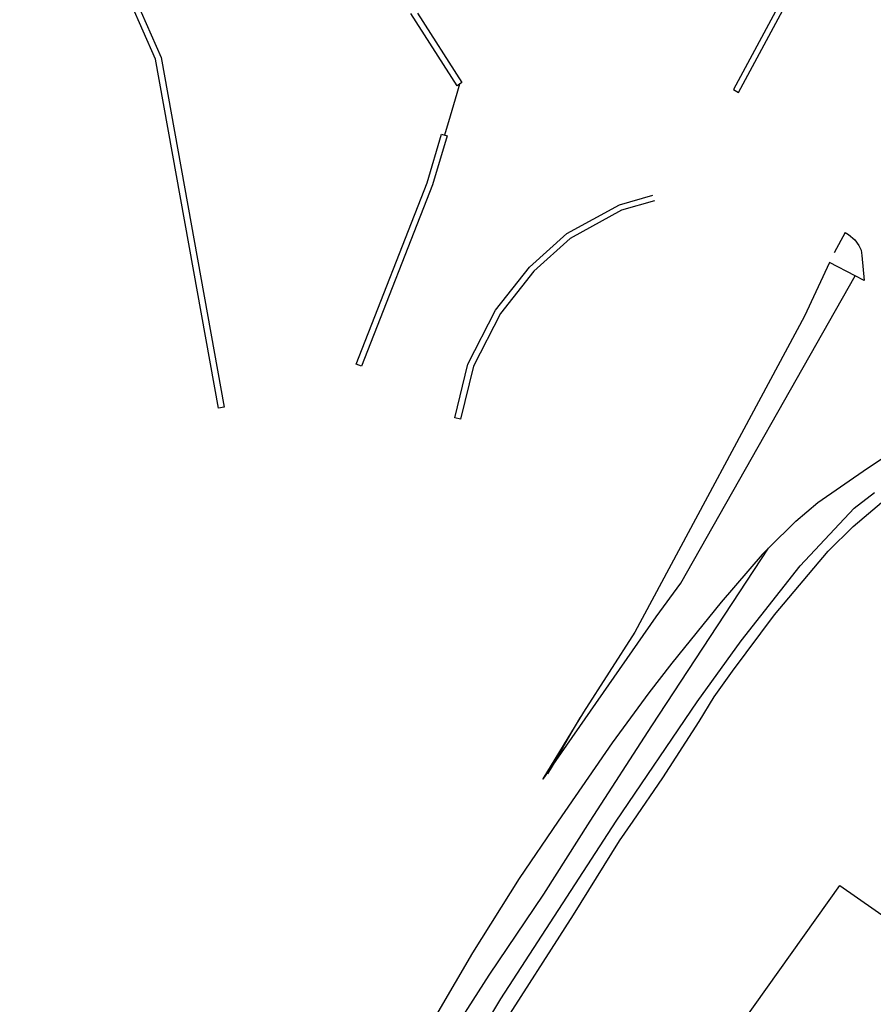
# Model space of a CAD drawing. Header units: metres. Extents: x 89795 to 94000, y 463250 to 466585.
# Tile 5 of 185: x 90434 to 90657, y 463702 to 463959. Entities that reach past the tile are written whole.
import ezdxf

# ---------------------------------------------------------------- set-up
doc = ezdxf.new("R2010")
doc.units = ezdxf.units.M
doc.layers.add('XXX_Background', color=3, linetype='Continuous')

msp = doc.modelspace()

# ---------------------------------------------------------------- linework, layer by layer
at = {"layer": 'XXX_Background'}
for points in [[(90699.82, 464072.42), (90676.65, 464042.59), (90667.36, 464026.47), (90649.45, 463993.74), (90647.29, 463990.2), (90633.83, 463996.94), (90633.15, 463995.6), (90646.5, 463988.92), (90645.28, 463986.94), (90620.47, 463940.7), (90621.79, 463939.99), (90646.58, 463986.19), (90648.2, 463988.83), (90650.75, 463992.99), (90668.67, 464025.74), (90677.9, 464041.75), (90701.01, 464071.5)], [(90522.05, 463869.11), (90540.55, 463916.38), (90544.32, 463929.07), (90545.76, 463928.64), (90541.97, 463915.9), (90523.45, 463868.56)]]:
    msp.add_lwpolyline(points, close=True, dxfattribs=at)
for points in [[(90455.52, 463984.62), (90471.15, 463949.08), (90487.61, 463857.92), (90486.14, 463857.65), (90469.7, 463948.64), (90453.59, 463985.27)], [(90537.99, 463960.67), (90549.62, 463942.52), (90548.35, 463941.71), (90536.31, 463960.51)], [(90548.63, 463940.92), (90548.26, 463939.7)], [(90548.98, 463942.12), (90548.63, 463940.92)], [(90548.26, 463939.7), (90546.51, 463933.81)], [(90546.51, 463933.81), (90545.04, 463928.86)], [(90599.82, 463911.71), (90591.26, 463909.26), (90577.82, 463901.93), (90568.36, 463893.39), (90559.65, 463882.37), (90552.62, 463868.62), (90549.24, 463854.8), (90547.78, 463855.16), (90551.2, 463869.14), (90558.38, 463883.19), (90567.26, 463894.42), (90576.95, 463903.16), (90590.68, 463910.66), (90599.41, 463913.16)], [(90649.54, 463903.48), (90646.68, 463898.19)], [(90649.54, 463903.48), (90650.44, 463902.94), (90652.06, 463901.5), (90653.16, 463900.08), (90653.71, 463898.82), (90653.92, 463897.42), (90654.51, 463890.96), (90652.22, 463892.16)], [(90645.51, 463895.65), (90638.95, 463881.63), (90594.69, 463799.21), (90581.34, 463778.37), (90570.71, 463761.05), (90570.78, 463760.94), (90600.27, 463803.23), (90606.68, 463812.01), (90652.22, 463892.16)], [(90652.22, 463892.16), (90645.51, 463895.65)], [(90629.58, 463821.14), (90636.7, 463828.16), (90642.41, 463833.08), (90655.38, 463842.02), (90704.77, 463874.88), (90706.43, 463874.65), (90708.54, 463874.02), (90710.98, 463872.88), (90713.67, 463871.26), (90718.3, 463868.14), (90722.18, 463865.17)], [(90550.45, 463688.15), (90559.73, 463703.68), (90589.84, 463750), (90611.01, 463781.09), (90622.41, 463796.98), (90637.87, 463816.57), (90651.89, 463831.62), (90657.21, 463835.65)], [(90559.37, 463695.31), (90578.76, 463725.57), (90590.68, 463744.83), (90594.24, 463750), (90601.98, 463761.23), (90611.47, 463775.94), (90615.42, 463782.43), (90620.21, 463789.09), (90631.17, 463803.76), (90645.1, 463820.36), (90651.62, 463826.77), (90660.81, 463834.57)], [(90434.28, 463522.54), (90446.02, 463535.78), (90462.76, 463555.84), (90481.62, 463584.48), (90500, 463613.69), (90512.85, 463634.45), (90523.58, 463653.22), (90530.44, 463667.02), (90544.83, 463691.2), (90556.73, 463709.79), (90570.98, 463730.97), (90583.1, 463750), (90599.14, 463774.86), (90629.58, 463821.14)], [(90629.58, 463821.14), (90627.92, 463819.47), (90617.25, 463807.04), (90604.34, 463791.2), (90598.37, 463783.4), (90588.79, 463770.4), (90574.72, 463750), (90564.57, 463735.05), (90552.35, 463715.67), (90528.54, 463674.87), (90512.82, 463647.11), (90500, 463625.02), (90489.8, 463607.46), (90479.28, 463590.2), (90469.84, 463576.6), (90455.14, 463554), (90434.28, 463522.54)], [(90576.04, 463769.26), (90580.49, 463776.98)], [(90576.04, 463769.26), (90574.01, 463765.8), (90573.14, 463764.33)], [(90573.14, 463764.33), (90571.98, 463762.35)], [(90680.4, 463643.6), (90632.75, 463575.11), (90569.51, 463622.51), (90614.64, 463686.46), (90616.44, 463688.6), (90648.15, 463733.17), (90671.24, 463717.08), (90654.11, 463692.51)]]:
    msp.add_lwpolyline(points, dxfattribs=at)

doc.saveas('drawing.dxf')
